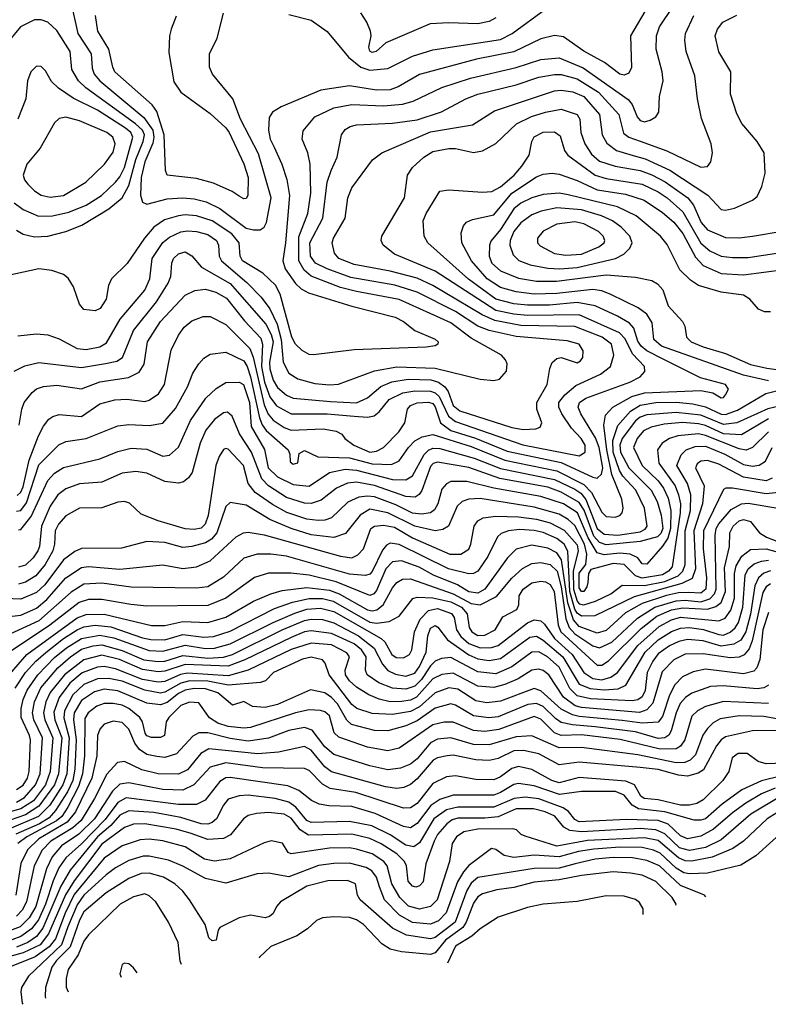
# Model space of a CAD drawing. Extents: x 997028 to 1115134, y 536408 to 618974.
# Tile 20 of 256: x 1011520 to 1014844, y 541490 to 545867. Entities that reach past the tile are written whole.
import ezdxf

# ---------------------------------------------------------------- set-up
doc = ezdxf.new("R2010")
doc.units = 0

msp = doc.modelspace()

# ---------------------------------------------------------------- linework, layer by layer
at = {"layer": '0CON10XD'}
for points in [[(1011746.4, 545945), (1011778.3, 545805), (1011836.9, 545715), (1011841, 545651), (1011849.8, 545625), (1011875.3, 545595), (1012071.2, 545431.2), (1012111.1, 545375), (1012115.9, 545345), (1012111.8, 545318.2), (1012075.5, 545235), (1012059.6, 545165), (1012056.6, 545086.6), (1012065.3, 545055.3), (1012085, 545046.9), (1012175, 545070.7), (1012245, 545075.2), (1012295, 545070.2), (1012347.6, 545057.6), (1012408, 545028), (1012525, 544939.8), (1012558.1, 544931.9), (1012587.4, 544932.6), (1012605, 544944.3), (1012615.5, 544965.5), (1012636.8, 545075), (1012579.9, 545269.9), (1012499.8, 545425), (1012466.9, 545515), (1012376.7, 545625), (1012362.2, 545655), (1012362.9, 545715), (1012396.9, 545785), (1012424.5, 545895.5)], [(1014311.7, 545928.3), (1014232.7, 545795), (1014236.3, 545653.7), (1014225, 545628.9), (1014205, 545620.4), (1014185, 545624.1), (1014116.4, 545676.4), (1014025, 545727.3), (1013935, 545790.3), (1013895, 545796.9), (1013835, 545781.6), (1013715, 545724.4), (1013548.5, 545691.5), (1013295, 545623.3), (1013201.4, 545568.6), (1013165.2, 545554.8), (1013105, 545554), (1012985, 545573.3), (1012857.1, 545552.9), (1012680.4, 545479.6), (1012641.9, 545455), (1012628, 545432), (1012624.1, 545375), (1012632.6, 545335), (1012650.3, 545300.3), (1012684.7, 545225), (1012705.6, 545155.6), (1012718.6, 545085), (1012700.7, 544875), (1012688, 544795), (1012699.5, 544759.5), (1012744.1, 544694.1), (1012769.7, 544669.7), (1012802.7, 544652.7), (1012995, 544593.6), (1013186.9, 544545), (1013224.5, 544525), (1013274.6, 544484.6), (1013365, 544446.5), (1013378, 544435), (1013376.2, 544425), (1013365, 544417.5), (1013325, 544411.2), (1013005, 544399.3), (1012825, 544376.2), (1012805, 544378.8), (1012775, 544396.4), (1012745, 544424.5), (1012728.4, 544455), (1012676.1, 544646.1), (1012656.5, 544686.5), (1012599.4, 544739.4), (1012508.9, 544795), (1012499, 544815), (1012494.3, 544875), (1012461.6, 544915), (1012375, 544972.8), (1012305, 544995.5), (1012255, 544999.8), (1012224.5, 544995.5), (1012163.1, 544976.9), (1012115.4, 544944.6), (1012073.9, 544896.1), (1011997.8, 544782.2), (1011927.9, 544715), (1011913.6, 544685), (1011904.5, 544625), (1011877.6, 544582.4), (1011855, 544572.9), (1011805, 544578.6), (1011785, 544602), (1011759.4, 544679.4), (1011735, 544717.1), (1011713.6, 544733.6), (1011662.4, 544752.4), (1011605, 544758.6), (1011435, 544721.9)], [(1011511.1, 544461.1), (1011595, 544470), (1011645, 544465.4), (1011695, 544448.5), (1011774.8, 544404.8), (1011815, 544400.4), (1011875, 544412.7), (1011905, 544430.8), (1011966.7, 544535), (1012075, 544663.9), (1012097.3, 544715), (1012108.4, 544805), (1012155, 544876.8), (1012185, 544900.4), (1012235, 544923.3), (1012265, 544928.4), (1012304.8, 544925.2), (1012355, 544911.7), (1012393.6, 544885), (1012403.2, 544865), (1012405.7, 544815), (1012415.8, 544795), (1012528.8, 544698.8), (1012592.8, 544632.8), (1012631.4, 544581.4), (1012663.9, 544513.9), (1012680.9, 544445), (1012690.2, 544345), (1012715, 544296.1), (1012755, 544270), (1012830.3, 544249.7), (1012895, 544243.4), (1012935, 544246.9), (1013095, 544305.2), (1013195, 544323.8), (1013365, 544317.4), (1013565, 544269.1), (1013625, 544262.5), (1013651.4, 544268.6), (1013681.9, 544305), (1013685, 544336.7), (1013677.8, 544355), (1013659.4, 544375), (1013525, 544451.5), (1013435, 544519.3), (1013205, 544622.9), (1013015, 544658.4), (1012945, 544676.9), (1012815, 544727.3), (1012783.4, 544753.4), (1012759.1, 544795), (1012759.3, 544900.7), (1012798.8, 545005), (1012813, 545095), (1012810, 545225), (1012800, 545275), (1012773.8, 545335), (1012778.1, 545371.9), (1012830.5, 545435), (1012915, 545474.4), (1012995, 545489.8), (1013135, 545483), (1013219.4, 545490.6), (1013267.8, 545505), (1013394.8, 545565.2), (1013522.6, 545607.4), (1013725, 545654.5), (1013835, 545689.3), (1013915, 545696.7), (1014022, 545652), (1014221.6, 545511.6), (1014240, 545490), (1014261.6, 545435), (1014275, 545418.9), (1014295, 545413.2), (1014319.9, 545420.1), (1014345.6, 545435), (1014357.8, 545455), (1014361.1, 545525), (1014377.5, 545595), (1014373.4, 545635), (1014345.8, 545735), (1014348.2, 545795), (1014361.1, 545835), (1014421.9, 545925)], [(1012715, 545890.4), (1012814, 545865), (1012885, 545814.4), (1012979.7, 545699.7), (1013035, 545656.2), (1013075, 545641.7), (1013155, 545649.5), (1013264.8, 545705.2), (1013355, 545732.7), (1013655, 545778.2), (1013707.7, 545805), (1013855.8, 545914.2)], [(1013635, 545874.5), (1013605, 545858.5), (1013555, 545847.8), (1013425, 545853.3), (1013342.1, 545847.9), (1013146.1, 545763.9), (1013102.5, 545725), (1013085, 545720.4), (1013075, 545726), (1013070.4, 545745), (1013080.6, 545795), (1013078.1, 545815), (1013062.2, 545855), (1013035, 545896.9)], [(1011585, 544900.7), (1011645, 544904.7), (1011725, 544925.7), (1011796.4, 544953.6), (1011915, 545026.3), (1011975, 545074.8), (1012005, 545130), (1012035.3, 545245), (1012068.2, 545325), (1012073.4, 545355), (1012064.9, 545375), (1012034.3, 545404.3), (1011813.4, 545563.4), (1011780.5, 545595), (1011751.8, 545645), (1011743.2, 545725), (1011685, 545818.5), (1011645, 545855.5), (1011615, 545866.2), (1011585.4, 545865.4), (1011522.7, 545835), (1011473.8, 545775)], [(1011495.9, 544304.1), (1011542, 544328), (1011605, 544342.4), (1011795, 544320.4), (1011901.2, 544338.8), (1011951.6, 544348.4), (1011976.1, 544365), (1012025.4, 544484.6), (1012127.9, 544612.1), (1012179.4, 544695), (1012190.9, 544725), (1012195.3, 544785), (1012203.4, 544805), (1012225, 544825.8), (1012255, 544834.1), (1012285, 544817.7), (1012326.7, 544766.7), (1012455, 544694), (1012613.1, 544513.1), (1012637, 544467), (1012645.5, 544435), (1012629.8, 544345), (1012630.1, 544315), (1012645, 544264.6), (1012665, 544231.9), (1012705, 544198.3), (1012734.8, 544184.8), (1012899.8, 544169.8), (1013015, 544163.7), (1013065, 544186.4), (1013124.1, 544235.9), (1013173.1, 544256.9), (1013245, 544268.9), (1013345.1, 544265.1), (1013379.1, 544255), (1013408.5, 544235), (1013423.3, 544213.3), (1013445, 544151.6), (1013475, 544127.7), (1013705, 544053.7), (1013755.2, 544044.8), (1013812.5, 544047.5), (1013830.8, 544055), (1013839.1, 544075), (1013816.6, 544135), (1013816.5, 544165), (1013862.3, 544245), (1013874, 544316), (1013885, 544342.5), (1013905, 544360), (1013925, 544364.4), (1013995, 544342.1), (1014010.2, 544349.8), (1014020.9, 544365), (1014021.8, 544395), (1014005, 544424.4), (1013950.8, 544439.2), (1013725, 544458.2), (1013604.5, 544484.5), (1013555, 544503.8), (1013455, 544570), (1013285.1, 544655.1), (1013186, 544686), (1012990.5, 544720.5), (1012885, 544758.8), (1012833.7, 544785), (1012811.2, 544815), (1012808.9, 544875), (1012865.6, 544985), (1012884.8, 545145), (1012903.5, 545196.5), (1012930.3, 545255), (1012948.5, 545355), (1012965, 545377.9), (1012987.7, 545392.3), (1013015, 545399.3), (1013175, 545407.4), (1013285, 545421.1), (1013393.2, 545456.8), (1013501.9, 545515), (1013554.5, 545535.5), (1013725, 545577.6), (1013825, 545610.6), (1013895, 545623), (1013925, 545622.3), (1013995, 545603.3), (1014090.4, 545545), (1014180.8, 545445), (1014201.6, 545361.6), (1014224.5, 545344.5), (1014275, 545326), (1014394, 545284), (1014545, 545210.4), (1014575, 545214.4), (1014589.1, 545235), (1014597.3, 545275), (1014591.5, 545315), (1014547.7, 545427.7), (1014529.6, 545515), (1014517.7, 545617.7), (1014479.6, 545725), (1014474, 545775), (1014477.5, 545805), (1014513.4, 545885)], [(1011516.9, 544065), (1011529.7, 544135), (1011539.3, 544165), (1011575, 544209.2), (1011595, 544225.9), (1011625, 544236.4), (1011685, 544241.6), (1011795, 544225.8), (1011875, 544257.2), (1012003.2, 544276.8), (1012050.8, 544299.2), (1012073.2, 544335), (1012086.8, 544435), (1012144.4, 544525.6), (1012255, 544641.8), (1012297.3, 544662.7), (1012345, 544668.3), (1012391.5, 544655), (1012438.2, 544628.2), (1012517.5, 544527.5), (1012590.3, 544450.3), (1012598, 544425), (1012593.6, 544325), (1012607, 544255), (1012630, 544190), (1012659.6, 544149.6), (1012725, 544114.1), (1012885, 544114.6), (1013005.5, 544104.5), (1013065, 544099.6), (1013094.5, 544105.5), (1013116.8, 544123.2), (1013161.4, 544178.6), (1013221.9, 544208.1), (1013275, 544217.5), (1013345, 544214.9), (1013365, 544207.7), (1013382.4, 544192.4), (1013424.9, 544105), (1013455, 544080.6), (1013755, 543977.2), (1014005, 543928), (1014030.8, 543945), (1014031, 543975), (1014014, 544005), (1013971.1, 544051.1), (1013928.1, 544115), (1013913.9, 544145), (1013914.3, 544165), (1013940.3, 544199.7), (1013989.5, 544240.5), (1014099.4, 544290.6), (1014143.4, 544325), (1014159.2, 544375), (1014147.4, 544425), (1014107.3, 544455), (1013985, 544502.4), (1013745, 544507.9), (1013630, 544530), (1013574.4, 544554.4), (1013355, 544685.5), (1013285, 544717.5), (1013165, 544749.5), (1013005, 544778.2), (1012936.5, 544805), (1012918.5, 544828.5), (1012907.2, 544875), (1012912.8, 544895), (1012965.7, 544984.2), (1012977.7, 545075), (1012995, 545118.6), (1013086.1, 545243.9), (1013128.6, 545275), (1013345, 545367.8), (1013530.4, 545399.6), (1013628.3, 545461.7), (1013895, 545551), (1013925, 545553.8), (1013976.2, 545546.2), (1014025.3, 545525), (1014095.2, 545445), (1014106.1, 545355), (1014127.5, 545317.5), (1014169.6, 545285), (1014245, 545262.3), (1014297.8, 545247.8), (1014407.5, 545197.5), (1014576.1, 545086.1), (1014635, 545022.9), (1014655, 545019.6), (1014695, 545028.8), (1014773.8, 545065), (1014795, 545080.8), (1014815.5, 545124.5), (1014830.6, 545185), (1014825.6, 545275), (1014795.4, 545325.4), (1014727.3, 545405), (1014705, 545447.5), (1014677.3, 545535), (1014678.5, 545635), (1014624.2, 545724.2), (1014608.8, 545795), (1014618.7, 545825), (1014642.7, 545855), (1014705, 545886.5)], [(1012215, 545882.5), (1012192.9, 545825), (1012185.4, 545795), (1012181.5, 545721.5), (1012205, 545590), (1012234.7, 545544.7), (1012365, 545449.1), (1012435, 545386.2), (1012450.7, 545365), (1012515, 545225.7), (1012535.2, 545165), (1012533.1, 545085), (1012525, 545072.5), (1012515, 545070), (1012495, 545082.2), (1012463.4, 545103.4), (1012380, 545140), (1012305, 545160), (1012174.2, 545175), (1012166.9, 545196.9), (1012161.4, 545355), (1012128.1, 545458.1), (1012108.2, 545488.2), (1011942.1, 545635), (1011932.8, 545655), (1011916.2, 545736.2), (1011866.9, 545815), (1011855.8, 545885)], [(1011603, 544993), (1011665, 544994.4), (1011738.4, 545011.6), (1011815, 545042.1), (1011882.8, 545085), (1011945, 545143.7), (1011965, 545168.8), (1011985, 545210.3), (1012022, 545345), (1012013.8, 545365), (1011989.8, 545385), (1011865, 545463.8), (1011757.5, 545517.5), (1011692.4, 545562.4), (1011661.7, 545591.7), (1011635, 545638.6), (1011615, 545658.1), (1011595, 545660), (1011569.1, 545635), (1011553.8, 545595), (1011546.4, 545515), (1011510.8, 545425)], [(1011508.5, 543751.5), (1011525, 543766.8), (1011535, 543790), (1011561.2, 543908.8), (1011602.9, 544017.1), (1011625, 544060.6), (1011649.4, 544090.6), (1011666.5, 544103.5), (1011695, 544111.5), (1011795, 544103.3), (1011875, 544159.2), (1011942.4, 544177.6), (1011995, 544179.2), (1012075, 544169.7), (1012095, 544175.4), (1012135.7, 544204.3), (1012163.4, 544245), (1012192.8, 544397.3), (1012225.4, 544465), (1012250.8, 544499.2), (1012285, 544527.9), (1012335, 544546.9), (1012365, 544546.9), (1012435, 544512), (1012541.5, 544405), (1012556, 544366), (1012605, 544155.3), (1012623, 544113), (1012645, 544086), (1012695, 544053.7), (1012725, 544042.6), (1012867.4, 544047.4), (1012925, 544037.8), (1012950, 544025), (1012963.8, 544005), (1013003.3, 543975), (1013074.9, 543944.9), (1013105, 543948.6), (1013135.1, 543964.8), (1013204.1, 544035), (1013230.3, 544075), (1013241.8, 544135), (1013255, 544152.3), (1013285, 544163.5), (1013335, 544166.6), (1013355, 544160), (1013365, 544146.4), (1013389.3, 544075), (1013435, 544041.1), (1013544.1, 544005.9), (1013685, 543948.7), (1013925, 543897.8), (1014065, 543832.8), (1014085, 543829.3), (1014103, 543847), (1014109.5, 543875), (1014093.7, 543965), (1014077.8, 544007.8), (1014012.4, 544115), (1014000, 544145), (1014005.3, 544165), (1014034.6, 544185), (1014230, 544255), (1014275, 544279.6), (1014296.8, 544303.2), (1014294.6, 544325), (1014242, 544382), (1014208.1, 544448.1), (1014184, 544474), (1014004.7, 544554.7), (1013775, 544552.4), (1013715, 544557.3), (1013635, 544574.7), (1013365, 544748.9), (1013185, 544823.8), (1013134.1, 544864.1), (1013125.5, 544885), (1013128.1, 544905), (1013229.3, 545075), (1013242.5, 545175), (1013265, 545209.1), (1013314.6, 545255), (1013355, 545280.3), (1013425, 545294.2), (1013455, 545294.2), (1013535, 545276.9), (1013575, 545283.8), (1013635, 545316.4), (1013726.2, 545403.8), (1013793.1, 545436.9), (1013855, 545455.6), (1013925, 545468.4), (1013996.2, 545445), (1014007.5, 545425), (1014011.2, 545365), (1014029.8, 545315), (1014059.2, 545269.2), (1014095, 545238.4), (1014165, 545215.8), (1014275, 545196.9), (1014326.9, 545176.9), (1014386.6, 545146.6), (1014487.7, 545075), (1014512, 545042), (1014545.8, 544965), (1014575, 544932.2), (1014655, 544899.2), (1014715, 544897.5), (1014775, 544904.7), (1014915, 544927.8)], [(1011655, 545078.2), (1011715, 545084.7), (1011813.6, 545145), (1011896.2, 545225), (1011935, 545277.5), (1011944.5, 545315), (1011932.7, 545345), (1011906.2, 545365), (1011785, 545417.3), (1011725, 545433.8), (1011695, 545427.8), (1011675, 545407.5), (1011610.5, 545295), (1011551.9, 545225), (1011535.5, 545175), (1011540.9, 545155), (1011556.4, 545135), (1011585, 545105.5), (1011615, 545086.2), (1011655, 545078.2)], [(1011505, 543681.7), (1011525, 543685.2), (1011550.2, 543719.8), (1011605, 543888.4), (1011693.5, 543976.5), (1011725, 543991.9), (1011815, 544004.8), (1011955, 544061.2), (1012005, 544067.4), (1012095, 544063.5), (1012155, 544073.9), (1012212.1, 544137.9), (1012264.7, 544235), (1012288.7, 544295), (1012315, 544336.9), (1012337.6, 544362.4), (1012365, 544379.6), (1012435, 544389.1), (1012515, 544349.8), (1012530, 544325), (1012545, 544279.4), (1012585, 544096.2), (1012596.3, 544066.3), (1012615, 544040), (1012711.8, 543955), (1012720, 543935), (1012721.3, 543901.3), (1012735, 543890.8), (1012755, 543897.5), (1012761.7, 543938.3), (1012785, 543952), (1012844.1, 543924.1), (1012985, 543918.5), (1013085, 543893.1), (1013170.5, 543889.5), (1013205, 543906.1), (1013246.2, 543965), (1013275.4, 543994.6), (1013307.8, 544012.2), (1013355, 544022.4), (1013525, 543968.8), (1013675, 543908.9), (1013905, 543861.5), (1014025, 543800.1), (1014059.3, 543765), (1014105, 543678.2), (1014125, 543658.7), (1014165, 543655.4), (1014185, 543662.7), (1014196.2, 543675), (1014200.4, 543695), (1014193.4, 543735), (1014149.5, 543845), (1014127, 543955), (1014114.5, 544065), (1014121.3, 544108.7), (1014153.8, 544145), (1014238.7, 544191.3), (1014295, 544207.8), (1014545, 544218.3), (1014597.6, 544207.6), (1014635, 544185.7), (1014645, 544187.5), (1014655, 544199.2), (1014667.3, 544225), (1014654.4, 544245), (1014544, 544274), (1014377.1, 544357.1), (1014305, 544394), (1014279.5, 544415), (1014265, 544438), (1014247, 544495), (1014228, 544518), (1014175, 544549.3), (1014075, 544594.1), (1013995, 544609.2), (1013872.2, 544597.8), (1013775, 544597.6), (1013715, 544603.4), (1013635, 544624.9), (1013512.9, 544712.9), (1013331.8, 544875), (1013315.4, 544905), (1013312, 544972), (1013324.7, 545005), (1013385, 545104.2), (1013425, 545109.7), (1013575, 545099.8), (1013617.3, 545102.7), (1013655, 545123.5), (1013715.3, 545175), (1013750.5, 545215), (1013782.4, 545265), (1013793.9, 545325), (1013805, 545345.5), (1013845, 545366.4), (1013895, 545368.4), (1013920.3, 545350.3), (1013940, 545285), (1013954.6, 545265), (1014075, 545175.9), (1014125, 545160.2), (1014285, 545135.2), (1014355, 545101.8), (1014395.3, 545075), (1014465, 545012.6), (1014545, 544873.4), (1014585, 544839.6), (1014635, 544816), (1014685, 544809), (1014755, 544809.4), (1014890.9, 544830.9)], [(1014845, 544260.9), (1014735, 544286), (1014369.7, 544415), (1014336, 544445), (1014329.1, 544519.1), (1014305, 544558.2), (1014266.5, 544586.5), (1014144.5, 544645.5), (1014105, 544661.7), (1014065, 544667), (1013905, 544649.9), (1013805, 544647.2), (1013725, 544656.9), (1013655, 544676.1), (1013595.6, 544715), (1013525.7, 544795), (1013483.9, 544875), (1013480.6, 544919.4), (1013490.2, 544949.8), (1013504.1, 544965.9), (1013531.1, 544978.9), (1013625, 544998.6), (1013705, 545095.2), (1013815, 545168.3), (1013845, 545179.8), (1013885, 545183.8), (1013915, 545179.5), (1013995, 545152.1), (1014085, 545110.3), (1014210.6, 545090.6), (1014293.2, 545065), (1014375, 545009.6), (1014425, 544966.7), (1014465, 544916.3), (1014520.9, 544810.9), (1014555, 544774.3), (1014635, 544739), (1014735, 544732.1), (1014915, 544756)], [(1014855, 544568), (1014828.3, 544568.3), (1014800.6, 544580.6), (1014762.9, 544625), (1014735, 544642.4), (1014635, 544654.8), (1014535.2, 544685.2), (1014498.3, 544708.3), (1014451.9, 544755), (1014395, 544867.1), (1014366, 544905), (1014258.2, 544995), (1014174.4, 545034.4), (1013955, 545088.6), (1013915, 545094.8), (1013845, 545089), (1013795, 545074.4), (1013745, 545050.8), (1013714.3, 545025.7), (1013655, 544933.8), (1013612.2, 544882.2), (1013606.4, 544865), (1013605.2, 544815), (1013616.9, 544785), (1013655, 544749.8), (1013735, 544718.4), (1013814.9, 544704.9), (1013903.7, 544703.7), (1014125, 544733), (1014255, 544722.8), (1014327, 544707), (1014352, 544692), (1014375.4, 544665.4), (1014400, 544595), (1014463.8, 544525), (1014473.8, 544505), (1014481.8, 544455), (1014502.5, 544435), (1014555, 544411.9), (1014655, 544383.1), (1014765, 544334.5), (1014837.5, 544317.5), (1014970.2, 544299.8)], [(1011495, 545053.2), (1011535, 545023), (1011603, 544993)], [(1013918.5, 544758.5), (1013995, 544764.6), (1014165.2, 544804.8), (1014202.2, 544825), (1014229.1, 544850.9), (1014239.6, 544875), (1014229.1, 544905), (1014190.9, 544945), (1014152, 544972), (1014104.2, 544994.2), (1014015, 545021.6), (1013905, 545029.7), (1013835.6, 545015), (1013795, 544998.5), (1013745, 544963.1), (1013715, 544925.3), (1013697.5, 544885), (1013696.5, 544865), (1013710.7, 544820.7), (1013736.2, 544796.2), (1013787.1, 544777.1), (1013865, 544762.2), (1013918.5, 544758.5)], [(1011505, 544931.5), (1011535, 544913.1), (1011585, 544900.7)], [(1013945, 544820.2), (1014015, 544824.1), (1014092.4, 544857.6), (1014115.2, 544874.8), (1014119.1, 544885), (1014111.6, 544905), (1014090, 544925), (1014025, 544959.8), (1013985, 544968), (1013905, 544958), (1013845, 544926.7), (1013818.8, 544895), (1013820, 544875), (1013831.7, 544861.7), (1013895, 544827.7), (1013945, 544820.2)], [(1011515, 543598.9), (1011525, 543600.8), (1011571.2, 543658.8), (1011645, 543818.7), (1011675, 543851.4), (1011715, 543876.8), (1011875, 543914.7), (1011955, 543947.9), (1012015, 543961.6), (1012085, 543957.4), (1012155, 543926.6), (1012185, 543930.4), (1012225, 543966.9), (1012278.9, 544085), (1012345.8, 544184.2), (1012392.3, 544227.7), (1012435, 544254.6), (1012495, 544255.8), (1012513.4, 544245), (1012540.8, 544165), (1012547.7, 544057.7), (1012606.6, 543956.6), (1012623.3, 543875), (1012665, 543835.2), (1012735, 543801.2), (1012805, 543793.9), (1012895, 543853.5), (1012965, 543868.7), (1013015, 543864.4), (1013175, 543823), (1013235, 543822), (1013265, 543839.7), (1013316, 543934), (1013335, 543953.2), (1013355, 543962.6), (1013385, 543960.4), (1013538, 543918), (1013655, 543871.4), (1013895, 543822.9), (1013985, 543779.9), (1014011.6, 543761.6), (1014034.6, 543734.6), (1014084.9, 543605), (1014115, 543580.2), (1014175.8, 543575.8), (1014275, 543590), (1014298.1, 543601.9), (1014306.8, 543615), (1014294.9, 543694.9), (1014256.3, 543775), (1014198.3, 543838.3), (1014183, 543863), (1014156.1, 543945), (1014154.2, 543995.8), (1014176.8, 544063.2), (1014232.9, 544127.1), (1014275, 544153.6), (1014344.9, 544164.9), (1014435, 544167.1), (1014509, 544159), (1014565, 544145.1), (1014635, 544113.7), (1014655, 544112.4), (1014708.3, 544131.7), (1014834.2, 544205.8), (1014922.1, 544227.9)], [(1014995, 544172.1), (1014842.5, 544137.5), (1014705, 544075.1), (1014645, 544066.8), (1014545, 544109.3), (1014435, 544120.2), (1014305, 544110.3), (1014275, 544100.3), (1014255, 544084.2), (1014195.4, 544005), (1014185.7, 543975), (1014188.2, 543945), (1014224.8, 543875), (1014325, 543774.8), (1014350.3, 543725), (1014369, 543665), (1014376, 543605), (1014367.2, 543582.8), (1014351.8, 543568.2), (1014275, 543546.8), (1014125, 543532), (1014095, 543542.7), (1014070.2, 543570.2), (1014026.6, 543686.6), (1014005, 543721), (1013925, 543767.2), (1013865, 543788.5), (1013652.2, 543827.8), (1013515, 543875.7), (1013375, 543900), (1013356.6, 543893.4), (1013345, 543880.5), (1013306.2, 543773.8), (1013294, 543756), (1013275.8, 543744.2), (1013235, 543747.1), (1013095, 543796.3), (1013015, 543810.6), (1012975, 543806.8), (1012926.3, 543783.7), (1012859, 543731), (1012815, 543716), (1012785, 543717.3), (1012705, 543742.5), (1012625, 543794.5), (1012595.3, 543825.3), (1012549.2, 543945), (1012495.6, 544025.6), (1012464, 544105), (1012442.6, 544122.6), (1012425, 544119.1), (1012385, 544089.7), (1012347.2, 544042.8), (1012320.8, 543985), (1012285.8, 543854.2), (1012270, 543830), (1012248, 543812), (1012225, 543806.1), (1012165, 543813.2), (1012085, 543851.2), (1012035, 543858.8), (1011975, 543850.3), (1011885, 543810.5), (1011785, 543803), (1011725, 543780.8), (1011689.7, 543755), (1011655.4, 543704.6), (1011616.5, 543615), (1011607.7, 543525), (1011600.6, 543505), (1011579.5, 543475), (1011545, 543442.7), (1011515, 543433.6)], [(1014845, 544092), (1014725, 544021.4), (1014645, 544026.3), (1014565, 544063), (1014535, 544070.6), (1014464, 544076), (1014381.3, 544068.7), (1014325, 544055.9), (1014290.2, 544039.8), (1014261.6, 544005), (1014246.5, 543965), (1014284.5, 543885), (1014355, 543817.6), (1014379.3, 543785), (1014399.1, 543739.1), (1014411.1, 543685), (1014410.3, 543605), (1014398.1, 543561.9), (1014375, 543526), (1014305, 543447.1), (1014285, 543448.1), (1014265.2, 543475.2), (1014231.1, 543491.1), (1014185, 543494.7), (1014115, 543488.2), (1014085, 543497.2), (1014043.9, 543563.9), (1013997.2, 543675), (1013935, 543714.1), (1013835, 543747.2), (1013625, 543784.9), (1013505, 543813.8), (1013435, 543813.8), (1013415, 543803.3), (1013395, 543780), (1013376.9, 543715), (1013362.7, 543687.3), (1013344.8, 543675.2), (1013305, 543669.2), (1013265, 543673.7), (1013190.4, 543710.4), (1013095, 543745.7), (1013065, 543749.4), (1013026.1, 543743.9), (1012977.8, 543722.2), (1012905, 543651.7), (1012875, 543641.3), (1012845, 543640.6), (1012795, 543645.8), (1012706.5, 543676.5), (1012642.2, 543712.2), (1012566.3, 543765), (1012533.8, 543805), (1012514.1, 543885), (1012445, 543957.5), (1012435, 543961.1), (1012425, 543956.7), (1012405, 543925.7), (1012390.6, 543885), (1012382.3, 543827.7), (1012357.3, 543662.7), (1012344, 543625), (1012325, 543606.7), (1012295, 543600), (1012255, 543603.3), (1012135, 543639), (1012059, 543669), (1012007.8, 543717.8), (1011985.4, 543725.4), (1011955, 543721.5), (1011885, 543697.3), (1011785, 543695.4), (1011725, 543661.8), (1011691.9, 543625), (1011677.7, 543595), (1011674.5, 543535), (1011666.8, 543505), (1011632.9, 543445), (1011591.2, 543395), (1011545, 543366.3), (1011515, 543357.8)], [(1014845.2, 544035), (1014775, 543965.2), (1014746.1, 543953.9), (1014715, 543958.5), (1014565, 544019.1), (1014535, 544025.1), (1014443, 544017), (1014405.1, 544004.8), (1014372.5, 543985), (1014351.8, 543955), (1014359, 543895), (1014430.3, 543795), (1014446.2, 543755), (1014454, 543714), (1014453.2, 543675), (1014417.7, 543435), (1014401.6, 543415), (1014375, 543399.4), (1014285, 543384.4), (1014254.5, 543395), (1014205, 543444.3), (1014155, 543449.4), (1014056.7, 543423.3), (1014046.2, 543405), (1014043.3, 543365), (1014039.3, 543345), (1014025, 543325.4), (1014015, 543324.3), (1014005, 543340.6), (1014005, 543406.5), (1014034.7, 543445.2), (1014038.7, 543491.3), (1014028.7, 543535), (1013985, 543618.9), (1013955.6, 543645.6), (1013915, 543669.4), (1013805, 543700.1), (1013565, 543737.8), (1013515, 543735.7), (1013485.5, 543724.5), (1013462.8, 543705), (1013424.5, 543615), (1013399.5, 543600.5), (1013365, 543594.3), (1013275, 543615.1), (1013155, 543674.3), (1013075, 543690.3), (1013031.9, 543665), (1012967, 543583), (1012915.2, 543565.2), (1012815, 543577.2), (1012724.9, 543604.9), (1012630, 543645), (1012525, 543708.6), (1012455, 543720.4), (1012435, 543702.5), (1012395.8, 543585), (1012372, 543558), (1012345, 543541.7), (1012285, 543524.4), (1012245, 543521), (1012165, 543543.4), (1012085, 543546.9), (1011972.4, 543517.6), (1011795, 543516.2), (1011765, 543502.7), (1011715, 543465.2), (1011631.4, 543355), (1011595, 543320.5), (1011525, 543290.3), (1011453.7, 543293.7)], [(1011435, 543209.8), (1011525, 543220.3), (1011595, 543250.3), (1011640.9, 543289.1), (1011725, 543385.2), (1011795, 543431.5), (1011825, 543436), (1011965, 543424.8), (1012155, 543443.3), (1012245, 543427.6), (1012305, 543435.3), (1012365, 543461.8), (1012481.8, 543568.2), (1012514.4, 543585.6), (1012535, 543588.4), (1012605, 543577.5), (1012945, 543481.3), (1012995, 543475.2), (1013022.1, 543487.9), (1013046.5, 543515), (1013078.7, 543605), (1013095.8, 543615), (1013135, 543620), (1013185, 543611.4), (1013265, 543562.9), (1013430.2, 543490.2), (1013478.8, 543491.2), (1013515, 543513.8), (1013524.1, 543535), (1013538.1, 543615), (1013555, 543638.5), (1013577.8, 543652.2), (1013635, 543660.5), (1013735, 543657), (1013815, 543647.1), (1013875, 543630.8), (1013937.3, 543597.3), (1013995, 543532.7), (1013999.6, 543505), (1013977.4, 543415), (1013979.6, 543335), (1013995, 543282.7), (1014005, 543270.6), (1014025, 543265.9), (1014077.6, 543282.4), (1014145, 543314.1), (1014195, 543352.9), (1014295, 543351.6), (1014385, 543369.5), (1014444.9, 543395.1), (1014465.1, 543415), (1014475.6, 543445), (1014474.9, 543595), (1014498.4, 543685), (1014501.1, 543755), (1014486.1, 543805), (1014439, 543885), (1014457, 543933), (1014479.2, 543955), (1014520.3, 543969.7), (1014565, 543970.7), (1014651.9, 543935), (1014735, 543890), (1014775, 543882.5), (1014804.1, 543885.9), (1014832.4, 543905), (1014861.7, 543965)], [(1014861.9, 543828.1), (1014835, 543817.2), (1014735, 543833.5), (1014625, 543890.6), (1014575, 543907.1), (1014545.1, 543904.8), (1014528.2, 543891.8), (1014521.6, 543875), (1014560, 543795), (1014553, 543715), (1014513.5, 543595), (1014521.2, 543425), (1014506.8, 543383.2), (1014460, 543360), (1014248.7, 543301.3), (1014073.9, 543216.1), (1014015, 543214.9), (1013995, 543229.2), (1013985, 543246), (1013963.3, 543325), (1013954.5, 543504.5), (1013937.3, 543535), (1013905, 543561), (1013845, 543586.7), (1013805, 543596.6), (1013739.4, 543600.6), (1013690.8, 543595), (1013657.4, 543582.6), (1013641.5, 543568.5), (1013599.4, 543480.6), (1013555, 543414.7), (1013535, 543404.7), (1013515, 543403.8), (1013424.6, 543425), (1013205, 543533.4), (1013165, 543539.5), (1013149.4, 543530.6), (1013131.7, 543508.3), (1013085, 543414), (1013075, 543401.9), (1013055, 543395.8), (1012985, 543401.4), (1012705, 543482), (1012635, 543491.6), (1012575, 543491.4), (1012515, 543473.6), (1012425, 543389.4), (1012355, 543346.2), (1012305, 543339.8), (1012112.4, 543342.4), (1012015, 543344), (1011885, 543361.4), (1011805, 543357.8), (1011748.3, 543321.7), (1011605, 543194), (1011440.6, 543119.4)], [(1014905, 543767), (1014835, 543759.1), (1014685.7, 543784.3), (1014655.8, 543784.2), (1014645, 543778.2), (1014556.1, 543595), (1014555.8, 543515), (1014569.7, 543385), (1014566.8, 543335), (1014545, 543317.1), (1014490.1, 543320.1), (1014445, 543318.5), (1014392.4, 543307.6), (1014285, 543271.2), (1014210.2, 543229.8), (1014125, 543152), (1014085, 543139.1), (1014005, 543170), (1013978.7, 543198.7), (1013954.1, 543274.1), (1013925.9, 543465.9), (1013905, 543496.6), (1013865, 543517.7), (1013795, 543531), (1013725, 543513.7), (1013686.2, 543475), (1013585.2, 543335), (1013555, 543317.1), (1013515, 543323.5), (1013464.2, 543354.2), (1013357.2, 543397.2), (1013293.3, 543433.3), (1013215, 543460.7), (1013175, 543457.3), (1013146.4, 543425), (1013105, 543330), (1013092.6, 543315), (1013075, 543307), (1012925, 543367.2), (1012805, 543398), (1012723.7, 543406.3), (1012625, 543407.1), (1012562.8, 543387.2), (1012435, 543295.7), (1012355, 543262.2), (1012085, 543260.2), (1012013.4, 543266.6), (1011885, 543289.6), (1011825, 543289.5), (1011784.5, 543275.5), (1011654.1, 543175), (1011475, 543055.6)], [(1011474.1, 542955.9), (1011551.2, 543045), (1011775, 543207.8), (1011815, 543222.1), (1011895, 543223.9), (1012105, 543173.7), (1012163.8, 543173.8), (1012245, 543191.8), (1012355, 543186.7), (1012435, 543211.3), (1012558, 543282), (1012635, 543314.8), (1012685, 543328.9), (1012795, 543343.2), (1012895, 543331.3), (1012938, 543315), (1013065, 543243.4), (1013085, 543238.5), (1013106.5, 543243.5), (1013133.8, 543265), (1013175, 543340.8), (1013195, 543365.3), (1013220.5, 543379.5), (1013255, 543381.9), (1013445, 543314.3), (1013525, 543271.9), (1013565, 543265.7), (1013637.7, 543302.3), (1013705, 543383.8), (1013753.2, 543426.8), (1013795, 543449.1), (1013835, 543454.4), (1013875, 543444.8), (1013906.2, 543415), (1013924.5, 543345), (1013945, 543202.8), (1013959.8, 543165), (1013985, 543136.1), (1014065, 543083), (1014095, 543074.5), (1014150.1, 543099.9), (1014263.1, 543206.9), (1014340.2, 543255), (1014435, 543283.1), (1014475, 543285.8), (1014545, 543279.2), (1014585, 543292.3), (1014606, 543314), (1014612.3, 543335), (1014608.6, 543575), (1014613.7, 543605), (1014625, 543626.1), (1014680.3, 543689.7), (1014725, 543714.8), (1014755, 543717.3), (1014895, 543694.6)], [(1011499.6, 542895), (1011545.6, 542964.4), (1011591.4, 543015), (1011636.4, 543053.6), (1011715, 543116.2), (1011775, 543154.9), (1011805, 543167.9), (1011855, 543175.8), (1011925, 543168.5), (1012065, 543118.3), (1012101.6, 543111.6), (1012165, 543110.8), (1012245, 543133.4), (1012337.8, 543122.2), (1012380, 543125), (1012455, 543149), (1012651.2, 543248.8), (1012732.1, 543277.9), (1012805, 543294.4), (1012865, 543293.2), (1012911.9, 543281.9), (1013075, 543188.7), (1013105, 543184.9), (1013161.1, 543191.1), (1013205, 543215.9), (1013265.7, 543294.3), (1013285, 543300.2), (1013355, 543297), (1013435, 543278.4), (1013481.9, 543255), (1013506.8, 543225), (1013516.3, 543165), (1013527.2, 543145), (1013555, 543128.9), (1013585, 543130.6), (1013630.8, 543155), (1013665, 543211.8), (1013727.7, 543245), (1013735.9, 543265), (1013738.2, 543305), (1013755.9, 543335), (1013795, 543363.3), (1013835, 543371.1), (1013855, 543368.1), (1013875, 543356.3), (1013894.2, 543325), (1013910.9, 543175), (1013923.6, 543145), (1014085, 542997.1), (1014105, 542997.6), (1014135, 543016.6), (1014280.1, 543159.9), (1014349.6, 543215), (1014415, 543243.3), (1014465, 543252.1), (1014574.2, 543245.8), (1014612, 543258), (1014634.5, 543275.5), (1014654.9, 543325), (1014650.4, 543429.6), (1014671.9, 543525), (1014673.7, 543585), (1014688.3, 543615), (1014715, 543638.5), (1014735, 543644.8), (1014765, 543636.7), (1014805.3, 543585.3), (1014836.6, 543566.6), (1014916.5, 543535)], [(1011505, 542444.4), (1011535, 542463.8), (1011554.1, 542495), (1011561.6, 542525), (1011567.3, 542665), (1011563.6, 542685), (1011527, 542765), (1011526.4, 542805), (1011535.7, 542845), (1011553.3, 542886.7), (1011599.8, 542955), (1011675, 543031.3), (1011728.3, 543075), (1011795, 543115.8), (1011875, 543131.3), (1011938.5, 543118.5), (1012095, 543063), (1012155, 543059.5), (1012254, 543086), (1012345, 543071), (1012385, 543073.2), (1012455, 543092.5), (1012645, 543187.9), (1012741.8, 543228.2), (1012795, 543246.5), (1012855, 543250.3), (1012915, 543235.4), (1013125, 543116), (1013140.8, 543100.8), (1013172.1, 543045), (1013192.2, 543032.2), (1013225, 543029.7), (1013250.8, 543045), (1013260.9, 543065), (1013272.9, 543145), (1013298.1, 543201.9), (1013335, 543240.8), (1013375, 543249), (1013437.8, 543227.8), (1013448.7, 543208.7), (1013460.2, 543155), (1013478.4, 543125), (1013515, 543093.3), (1013565, 543074.4), (1013615, 543076), (1013644.9, 543085.1), (1013775, 543185.9), (1013805, 543198.5), (1013834.2, 543194.2), (1013850.2, 543180.2), (1013895, 543115.4), (1013973.6, 543045), (1014025.6, 542965), (1014065, 542938.2), (1014105, 542933), (1014145.9, 542944.1), (1014175, 542964.8), (1014265.2, 543084.8), (1014360.5, 543169.5), (1014415, 543198.7), (1014455, 543210.5), (1014625, 543194.8), (1014653.2, 543206.8), (1014678.1, 543241.9), (1014694.1, 543295.9), (1014694.2, 543405), (1014701.2, 543438.8), (1014727.6, 543482.4), (1014765, 543511.6), (1014835, 543514.1), (1015005, 543467)], [(1011505, 542388.4), (1011541.2, 542408.8), (1011589.9, 542465), (1011610.7, 542515), (1011621.6, 542675), (1011582.2, 542755), (1011576.9, 542785), (1011585.7, 542835), (1011613.9, 542896.1), (1011688.5, 542985), (1011744.9, 543035.1), (1011795, 543068), (1011846.6, 543083.4), (1011885, 543087.5), (1011975, 543062.9), (1012071.8, 543021.8), (1012135, 543013.8), (1012165, 543014.9), (1012245, 543040.8), (1012355, 543029.2), (1012425, 543033.2), (1012465, 543045.6), (1012685.6, 543154.4), (1012785, 543195.6), (1012815, 543201.6), (1012865, 543200.4), (1012915, 543185.6), (1013025, 543127.4), (1013093.5, 543073.5), (1013131.6, 543001.6), (1013154.4, 542974.4), (1013188.2, 542958.2), (1013235, 542948.9), (1013275, 542962.7), (1013295, 542992.3), (1013324.6, 543055), (1013332.3, 543127.7), (1013345, 543162), (1013365, 543173.6), (1013376.6, 543166.6), (1013420.1, 543110.1), (1013515, 543043.8), (1013555, 543025.7), (1013605, 543017.8), (1013655, 543027.7), (1013785, 543122.7), (1013815, 543127), (1013845, 543108.8), (1013931.9, 543035), (1014005, 542913.5), (1014053.2, 542893.2), (1014115, 542887.6), (1014177.3, 542892.7), (1014211.7, 542908.3), (1014297.3, 543055), (1014355, 543110.7), (1014415, 543147.3), (1014455, 543162), (1014495, 543164.4), (1014556.5, 543156.5), (1014625, 543133.3), (1014645, 543131.4), (1014675, 543144.2), (1014696.8, 543163.2), (1014712.1, 543187.9), (1014732.1, 543255), (1014742.3, 543397.7), (1014754.9, 543425.1), (1014782.2, 543447.8), (1014815, 543460.5), (1014845, 543464)], [(1014855, 543417.1), (1014825, 543406.7), (1014801, 543385), (1014785, 543350.8), (1014765.6, 543224.4), (1014744.9, 543145.1), (1014721.9, 543108.1), (1014691, 543091), (1014635, 543082.6), (1014554.8, 543105.2), (1014485, 543111.6), (1014447, 543103), (1014405, 543083.9), (1014355, 543048), (1014331.2, 543015), (1014306.9, 542965), (1014297.2, 542885), (1014285, 542857.3), (1014265, 542843.5), (1014240.3, 542839.7), (1014055, 542848.1), (1013995, 542860.9), (1013963.7, 542893.7), (1013915, 542989), (1013864.3, 543035), (1013825, 543057.2), (1013795, 543055.6), (1013705, 542990.7), (1013635, 542959.1), (1013555, 542968.4), (1013435, 543032.3), (1013392.7, 543027.3), (1013364.7, 543015.3), (1013345, 542995.2), (1013305, 542933.4), (1013275, 542904.3), (1013235, 542890.3), (1013175, 542895.2), (1013115, 542919.4), (1013063.1, 542955), (1013056.2, 542975), (1013059, 543035), (1013037.8, 543065), (1013005, 543092.5), (1012905, 543139), (1012815, 543150.4), (1012785, 543145.4), (1012725, 543121.2), (1012519.2, 543020.8), (1012445, 542993.6), (1012255, 543000.5), (1012165, 542970.4), (1012135, 542968.3), (1012065, 542979), (1011962.9, 543022.9), (1011885, 543042), (1011805, 543021.6), (1011719.4, 542955), (1011655, 542875.7), (1011636, 542834), (1011626, 542785), (1011630.7, 542755), (1011667.6, 542675), (1011655.1, 542524.9), (1011633.9, 542465), (1011581.4, 542395), (1011525, 542359.6), (1011412.8, 542327.2)], [(1014855, 543359), (1014835, 543345.6), (1014819.8, 543320.2), (1014773.6, 543106.4), (1014759.3, 543070.7), (1014736.6, 543043.4), (1014715, 543033), (1014675, 543029.8), (1014555, 543047.5), (1014475, 543045.9), (1014425, 543021.7), (1014372.6, 542967.4), (1014331, 542829), (1014305, 542799.5), (1014272.6, 542787.4), (1014015, 542809.7), (1013987.3, 542817.3), (1013935.4, 542855.4), (1013870.3, 542955), (1013845, 542973.5), (1013825, 542980), (1013795, 542975.2), (1013733, 542937), (1013675, 542911), (1013625, 542898.6), (1013555, 542903.8), (1013445, 542961.9), (1013394, 542956), (1013355, 542936.2), (1013281.6, 542855), (1013255, 542842.4), (1013215.7, 542835.7), (1013165, 542835.1), (1013115.9, 542845.9), (1013070.8, 542865), (1013015, 542899.3), (1012985, 542928.1), (1012967.4, 542955), (1012965.6, 542975), (1012984.8, 543035), (1012972.8, 543052.8), (1012905, 543087.8), (1012815, 543096), (1012725, 543066.8), (1012534.4, 542975.6), (1012445, 542950.5), (1012265, 542962.5), (1012233.6, 542956.4), (1012165, 542924.9), (1012135, 542922.6), (1012065, 542934), (1011945, 542981.8), (1011895, 542991.3), (1011865, 542989.1), (1011796.8, 542963.2), (1011743.1, 542916.9), (1011695.6, 542854.4), (1011671.8, 542788.2), (1011675.7, 542755), (1011706.5, 542675), (1011692.8, 542515), (1011673.9, 542465), (1011605, 542370.1), (1011545, 542332.3), (1011443.6, 542296.4)], [(1014845, 543232.3), (1014819.7, 543155), (1014807.2, 543022.8), (1014793.7, 542986.3), (1014779.7, 542970.3), (1014735, 542958.4), (1014565, 542979.6), (1014511.5, 542968.5), (1014463.9, 542945), (1014429.4, 542910.6), (1014405.1, 542864.9), (1014375, 542770), (1014355.4, 542744.6), (1014285, 542739.7), (1014195, 542752), (1014005, 542769.1), (1013975, 542776.7), (1013925, 542801.5), (1013835, 542883.2), (1013805, 542893.1), (1013655, 542837.9), (1013595, 542829.8), (1013545, 542839.5), (1013465, 542890.3), (1013425, 542897.5), (1013365, 542875.2), (1013295, 542812), (1013255, 542791.7), (1013175, 542778.1), (1013085, 542782.3), (1013016.5, 542805), (1012995, 542823.3), (1012894.4, 542955), (1012876.2, 543006.2), (1012865, 543021.2), (1012815, 543033.5), (1012775.7, 543024.3), (1012647.7, 542965), (1012611.4, 542928.6), (1012589.5, 542920.5), (1012445, 542909.2), (1012355, 542926.2), (1012275, 542927.2), (1012235, 542918), (1012165, 542877.1), (1012145, 542873.3), (1012075, 542886), (1011975, 542926), (1011915, 542938.9), (1011865, 542936.9), (1011805, 542912.1), (1011756, 542865), (1011718.4, 542795), (1011716.4, 542763.6), (1011739.4, 542675), (1011729, 542515), (1011712.1, 542465), (1011654.1, 542375.9), (1011603.3, 542325), (1011471.3, 542268.7)], [(1014845, 542909.2), (1014825, 542897), (1014795, 542893), (1014644.8, 542905.2), (1014587.8, 542902.2), (1014505, 542873), (1014476.2, 542853.8), (1014453.3, 542826.7), (1014434.9, 542785.1), (1014413.7, 542705), (1014403, 542687), (1014385.1, 542674.9), (1014355, 542671.5), (1014255, 542701.4), (1014075, 542724), (1013975, 542732.1), (1013925, 542743.1), (1013899.9, 542759.9), (1013845, 542814.3), (1013815, 542827.6), (1013777, 542823), (1013645, 542767.3), (1013603.4, 542763.4), (1013535, 542772.5), (1013455, 542820.2), (1013435, 542825.6), (1013365, 542806.2), (1013285, 542749.9), (1013235, 542728), (1013155, 542706.3), (1013095, 542707.8), (1012993.7, 542733.7), (1012973, 542753), (1012930.6, 542825), (1012905, 542854), (1012875, 542873.9), (1012811.7, 542888.3), (1012665, 542822), (1012609.7, 542809.7), (1012553.3, 542813.3), (1012515, 542835.6), (1012465, 542820), (1012399.5, 542875), (1012345, 542892.9), (1012295, 542893.4), (1012255, 542886.3), (1012225, 542871), (1012175, 542831.1), (1012145, 542821.4), (1012085, 542827.9), (1011955, 542883.8), (1011895, 542890.7), (1011851.5, 542878.5), (1011795, 542840.7), (1011762.1, 542785), (1011759.1, 542755), (1011770.9, 542665), (1011764.6, 542535), (1011755.4, 542485), (1011731.8, 542435), (1011679, 542351), (1011650.5, 542319.5), (1011607, 542293), (1011503, 542247)], [(1014845, 542826.8), (1014645, 542836.2), (1014565, 542814.3), (1014530.4, 542795), (1014505, 542771.5), (1014473.2, 542665), (1014455, 542638.2), (1014435, 542626.1), (1014365, 542624), (1014186.9, 542666.9), (1014015, 542687.3), (1013925, 542685.4), (1013895, 542696.2), (1013835, 542757.1), (1013805, 542769.7), (1013648.1, 542711.9), (1013585, 542703.3), (1013535, 542707.3), (1013445, 542744.8), (1013405, 542744.1), (1013355, 542732.4), (1013205, 542628.6), (1013155, 542617.3), (1013065, 542632.8), (1012937, 542677), (1012916.9, 542696.9), (1012895, 542772.5), (1012875, 542790.2), (1012855, 542796.5), (1012805, 542798.4), (1012745, 542786.2), (1012545, 542720.8), (1012515, 542717.8), (1012445.1, 542725.1), (1012400.3, 542740.3), (1012363.1, 542763.1), (1012315, 542829.6), (1012273.7, 542833.7), (1012235, 542818.4), (1012181.8, 542765), (1012170.8, 542745), (1012162.2, 542685), (1012145, 542675.4), (1012105, 542675.4), (1012085, 542682.7), (1012076.8, 542695), (1012065.3, 542745), (1012053.7, 542765), (1012004.7, 542805), (1011975, 542819), (1011935, 542827.2), (1011895, 542827.4), (1011862.2, 542815), (1011824.3, 542785), (1011809, 542761), (1011806.9, 542595), (1011798.4, 542515), (1011781.1, 542458.9), (1011733.1, 542366.9), (1011706.3, 542325), (1011683.3, 542305), (1011552, 542235), (1011511.6, 542205)], [(1014915, 542753.4), (1014825, 542769.3), (1014715, 542772.4), (1014631.2, 542758.8), (1014599, 542741), (1014574, 542716), (1014554.3, 542685.7), (1014520.5, 542599.5), (1014496.8, 542575), (1014474.3, 542565), (1014435, 542563.6), (1014265, 542598.9), (1014015, 542631.4), (1013915, 542629.6), (1013793.7, 542683.7), (1013725, 542678.8), (1013605, 542643.9), (1013535, 542644.2), (1013435, 542674.1), (1013375, 542668.7), (1013345, 542653), (1013285, 542581.1), (1013255, 542557.7), (1013210.6, 542539.4), (1013155, 542531.7), (1013075, 542549.6), (1012915, 542600.8), (1012875, 542634.4), (1012818.3, 542708.3), (1012785, 542720), (1012715, 542706.6), (1012625, 542673.2), (1012535, 542659.7), (1012455, 542671.4), (1012355, 542697.2), (1012315, 542696.8), (1012288.1, 542681.9), (1012216.6, 542603.4), (1012165, 542586.9), (1012129, 542591), (1012085, 542600.7), (1012052, 542622), (1012031.4, 542651.4), (1012005, 542712.5), (1011975, 542742.2), (1011935, 542748.9), (1011895, 542736), (1011876.4, 542713.6), (1011865.9, 542685), (1011861.8, 542595), (1011839.6, 542495), (1011767.5, 542345), (1011730.4, 542299.6), (1011604.2, 542225), (1011553.9, 542176.1), (1011524.7, 542115.3), (1011502.3, 541975)], [(1014935, 542706.6), (1014773.9, 542706.1), (1014655, 542678.8), (1014635, 542665.3), (1014615, 542639.1), (1014557.1, 542532.9), (1014532.6, 542517.4), (1014485, 542504.3), (1014445, 542509.1), (1014355, 542533.5), (1014275, 542542.5), (1014005, 542565.9), (1013915, 542554.7), (1013825, 542603.7), (1013757.8, 542617.8), (1013714, 542616), (1013645, 542582.7), (1013605, 542573.9), (1013545, 542576), (1013445, 542596.8), (1013418.8, 542595), (1013375, 542586.1), (1013356.6, 542575), (1013285, 542492.6), (1013255, 542466.9), (1013226, 542454), (1013195, 542450), (1013145, 542456.7), (1012905, 542524), (1012875, 542546.1), (1012815, 542620.2), (1012785, 542635.7), (1012668.5, 542611.5), (1012576.9, 542603.1), (1012359.2, 542625), (1012324.4, 542605.6), (1012265, 542532.4), (1012225, 542512.7), (1012134.6, 542514.6), (1012062.9, 542532.9), (1011985, 542569.7), (1011953.5, 542565), (1011907.1, 542512.9), (1011852.2, 542405), (1011792.8, 542307.2), (1011755.3, 542274.7), (1011657.5, 542215), (1011620.2, 542175), (1011584.5, 542105), (1011550.6, 541945), (1011531.3, 541908.7), (1011505, 541881.3)], [(1014995, 542565.5), (1014835, 542559), (1014799, 542569), (1014750, 542605), (1014710, 542605), (1014684.6, 542585), (1014669.6, 542525), (1014643.2, 542485), (1014555, 542398.4), (1014527, 542383), (1014495, 542374.5), (1014455, 542374.9), (1014355, 542399.4), (1014293.3, 542405), (1014279.1, 542415), (1014250.4, 542465), (1014212.5, 542482.5), (1014005, 542497.7), (1013915, 542474.6), (1013882.7, 542485), (1013795, 542533.5), (1013735, 542546.9), (1013705, 542538.7), (1013655, 542500.6), (1013625, 542487.5), (1013545, 542489.8), (1013455, 542506.2), (1013415, 542500.8), (1013355, 542471.6), (1013285, 542382.7), (1013255, 542363), (1013225, 542361.2), (1013012, 542432), (1012899.2, 542449.2), (1012865, 542468.4), (1012805, 542530), (1012785, 542537.7), (1012598.1, 542541.9), (1012435, 542563), (1012365, 542544.3), (1012292.5, 542465), (1012245, 542442.1), (1012155, 542444.5), (1012005, 542474.5), (1011965, 542468), (1011931.9, 542438.1), (1011851.4, 542315), (1011783.1, 542246.9), (1011704.8, 542195), (1011664.2, 542145), (1011638.3, 542091.7), (1011590.9, 541925), (1011561.1, 541875), (1011521.7, 541835), (1011435, 541801.4)], [(1014905, 542505.9), (1014815, 542483.9), (1014726.4, 542443.6), (1014639.9, 542380.1), (1014565, 542314.4), (1014545, 542307.9), (1014515, 542308.4), (1014385, 542345.6), (1014268.2, 542358.2), (1014240.2, 542375), (1014205, 542420.2), (1014166.4, 542436.4), (1014015, 542435.5), (1013917.3, 542422.7), (1013805, 542461.6), (1013735, 542471.8), (1013715, 542467.6), (1013655, 542431.4), (1013625, 542420.2), (1013445, 542419), (1013385, 542399.8), (1013346.4, 542373.6), (1013285, 542293.3), (1013255, 542274.3), (1013225, 542279.8), (1013098.2, 542338.2), (1012995, 542369), (1012892.5, 542372.5), (1012850.2, 542380.2), (1012816.4, 542396.4), (1012760.2, 542440.2), (1012711.2, 542461.2), (1012455, 542498.8), (1012435, 542496.3), (1012408.9, 542481.1), (1012343.1, 542396.9), (1012305, 542377.5), (1012225, 542378.6), (1011992, 542408), (1011955, 542387.6), (1011898.8, 542311.2), (1011795, 542203.7), (1011725, 542140.8), (1011693.8, 542096.2), (1011668.6, 542038.6), (1011634.4, 541935), (1011603.8, 541865), (1011571.9, 541825), (1011525, 541791.2), (1011445, 541761.9)], [(1014875, 542451.5), (1014814.3, 542425.7), (1014745, 542384.2), (1014685, 542341.5), (1014600.9, 542269.1), (1014545, 542236.8), (1014485, 542225.5), (1014455, 542239.4), (1014400.3, 542290.3), (1014355, 542306.8), (1014215, 542310.8), (1014005, 542301.5), (1013985, 542312.1), (1013957.4, 542347.4), (1013933.4, 542363.4), (1013825, 542403.6), (1013765, 542411.4), (1013715.2, 542405.2), (1013625, 542366.8), (1013465, 542365.8), (1013416, 542354), (1013359.7, 542315), (1013295, 542207.6), (1013270.3, 542189.7), (1013235, 542196.9), (1013165, 542243), (1013083, 542283), (1012985, 542303.2), (1012815, 542298.1), (1012795, 542307.7), (1012746.9, 542366.9), (1012715, 542388.8), (1012655, 542404.5), (1012535, 542420), (1012493.8, 542416.2), (1012445, 542401.3), (1012425, 542375.5), (1012393.8, 542315), (1012375, 542297.7), (1012355, 542290.3), (1012325, 542292.7), (1012235, 542320.7), (1012115, 542343.1), (1012005, 542350), (1011965, 542330.2), (1011924.7, 542285.3), (1011864.9, 542235.1), (1011743.5, 542086.5), (1011702.6, 542015), (1011622.2, 541827.8), (1011595, 541792.2), (1011555.6, 541765), (1011505, 541743.7)], [(1014902.7, 542417.3), (1014767.5, 542335), (1014635, 542220.8), (1014565, 542187.5), (1014495, 542173.5), (1014450, 542185), (1014385, 542247.2), (1014345, 542265.3), (1014275, 542271.6), (1014015, 542257.1), (1013962.6, 542262.6), (1013936.9, 542276.9), (1013896.2, 542326.2), (1013853.8, 542345), (1013801.4, 542358.6), (1013725, 542358.5), (1013645, 542323.1), (1013585, 542317.7), (1013465, 542317.9), (1013440.1, 542309.9), (1013417.3, 542292.7), (1013375.6, 542245), (1013360.3, 542215), (1013323.1, 542115), (1013311.5, 542035), (1013295, 542016.4), (1013278.8, 542011.2), (1013265, 542015.4), (1013245, 542037.1), (1013238.1, 542105), (1013229.5, 542125), (1013195, 542158.3), (1013125, 542203.2), (1013075, 542227.6), (1012995, 542246.8), (1012802, 542242), (1012765.8, 542265.8), (1012725, 542317.6), (1012695, 542334.5), (1012625, 542342.3), (1012571.5, 542338.5), (1012535, 542328.6), (1012513.8, 542315), (1012456.4, 542243.6), (1012425, 542227.6), (1012355, 542222.8), (1012281, 542249), (1012215, 542268.3), (1012075, 542292.5), (1012025, 542290.9), (1011985, 542276.6), (1011885, 542202), (1011761.3, 542038.7), (1011723.7, 541976.3), (1011647.3, 541802.7), (1011610.1, 541755), (1011535, 541718.3), (1011415, 541686)], [(1014925, 542367.6), (1014839.4, 542315), (1014734.9, 542215.1), (1014687.7, 542182.3), (1014595.8, 542144.2), (1014505, 542126.1), (1014475, 542127.8), (1014445, 542140.8), (1014355, 542217.7), (1014295, 542230.6), (1014041.2, 542218.8), (1013905, 542193.6), (1013765, 542237.1), (1013746.7, 542245), (1013725.7, 542265.7), (1013709.6, 542269.6), (1013555, 542269.1), (1013493, 542257), (1013459.1, 542235), (1013441.2, 542205), (1013429.3, 542125), (1013374.1, 541955), (1013345, 541925.2), (1013295, 541913.4), (1013246.7, 541926.7), (1013208.1, 541965), (1013171.9, 542025), (1013151.3, 542105), (1013136.8, 542125), (1013085, 542159.2), (1013015, 542180.2), (1012984.5, 542185.5), (1012895, 542184.5), (1012725, 542159.2), (1012712, 542165), (1012686.3, 542206.3), (1012636.5, 542216.5), (1012605, 542207.7), (1012455, 542136.7), (1012385, 542125.7), (1012340.5, 542135), (1012255, 542190), (1012155, 542216.6), (1012095, 542223.7), (1012055, 542221.7), (1011975, 542195.2), (1011895, 542140.2), (1011762.2, 541977.8), (1011721.6, 541895), (1011678.2, 541781.8), (1011650.7, 541745), (1011588.4, 541701.6), (1011473.8, 541655)], [(1014925, 542272.5), (1014789.7, 542150.3), (1014722.2, 542107.8), (1014575, 542072.3), (1014495, 542069.7), (1014469.2, 542075), (1014435, 542095.7), (1014365, 542161.2), (1014335, 542175.4), (1014285, 542187.5), (1014185, 542188.1), (1014070.4, 542179.6), (1014001.3, 542168.7), (1013915, 542144.9), (1013805, 542152.7), (1013715, 542142), (1013671.6, 542151.6), (1013635, 542178.8), (1013615, 542183.3), (1013515, 542106.7), (1013490.4, 542079.6), (1013463.6, 542035), (1013413.8, 541896.2), (1013379.2, 541860.8), (1013345, 541845.9), (1013265, 541854.2), (1013205.9, 541885.9), (1013140, 541955), (1013117.3, 542012.7), (1013105.1, 542055.1), (1013083.9, 542083.9), (1013058.3, 542098.3), (1012985, 542117.2), (1012915, 542116.6), (1012846.6, 542106.6), (1012715, 542057.1), (1012625, 542073.6), (1012575, 542070.6), (1012435, 542028.8), (1012345, 542048.9), (1012245, 542103.5), (1012180.8, 542130.8), (1012095, 542148.4), (1012067.9, 542147.9), (1012005, 542129.2), (1011945, 542096), (1011904, 542066), (1011805, 541975.1), (1011775, 541932.5), (1011734, 541834), (1011705.3, 541754.7), (1011558.4, 541615), (1011528.4, 541565), (1011524.7, 541545), (1011530.6, 541495), (1011534.3, 541490.1)], [(1014567.5, 541968.2), (1014561.5, 541975), (1014455, 542018.1), (1014361.9, 542105), (1014305, 542129.4), (1014240.7, 542140.7), (1014155, 542142.9), (1014074.9, 542135.1), (1013987.3, 542115), (1013915, 542095.4), (1013805, 542094.3), (1013555, 542053.3), (1013525, 542028.1), (1013505, 541995.8), (1013453.7, 541855), (1013365, 541787.6), (1013345, 541780.5), (1013237.5, 541797.5), (1013175, 541827.8), (1013031.8, 541955), (1013020.5, 541975), (1013010.6, 542025), (1012975, 542040.7), (1012888.8, 542038.8), (1012795, 542014.8), (1012678.6, 541945), (1012660, 541925), (1012645, 541893.8), (1012629.3, 541880.7), (1012610, 541875), (1012545, 541886.2), (1012494, 541875), (1012408.3, 541831.7), (1012400.7, 541819.3), (1012392.5, 541775), (1012375, 541772), (1012360, 541785), (1012342.9, 541845), (1012274.6, 541955), (1012245, 541992.7), (1012208.5, 542025), (1012158.5, 542055), (1012095, 542073.4), (1012059.1, 542070.9), (1012005, 542049.6), (1011904.2, 541985), (1011805, 541900.7), (1011785, 541864.2), (1011743.9, 541746.1), (1011682.9, 541685), (1011662.1, 541655), (1011634.4, 541565), (1011632.7, 541525), (1011634, 541517.6)], [(1014434.2, 541930.3), (1014434.7, 541935), (1014418.1, 541965), (1014345, 542036.2), (1014285, 542064.4), (1014232.7, 542072.7), (1014155, 542078.5), (1014015, 542063.2), (1013915, 542042.8), (1013805, 542033.6), (1013715, 542008.7), (1013638.8, 541998.8), (1013575, 541980.7), (1013555, 541967.7), (1013535, 541939.7), (1013502.7, 541855), (1013488.3, 541831.7), (1013411.5, 541775), (1013365, 541718.7), (1013345, 541711.7), (1013215, 541722.6), (1013164.5, 541734.5), (1013128.2, 541758.2), (1013046.2, 541845), (1013015, 541865.2), (1012985, 541875.7), (1012915, 541879.1), (1012865, 541874.1), (1012837.9, 541862.1), (1012797.3, 541825), (1012751.1, 541795), (1012635, 541746.8), (1012585, 541699.5), (1012583.2, 541694.9)], [(1012238.6, 541667.6), (1012232.2, 541682.2), (1012223.6, 541765), (1012180, 541855), (1012123.8, 541945), (1012095, 541972.5), (1012075, 541980.7), (1012025, 541967.5), (1011966.5, 541935), (1011825, 541799.6), (1011805, 541770), (1011779.5, 541710.5), (1011735, 541644.2), (1011726.2, 541605), (1011726.3, 541566.3), (1011734.9, 541545.4)], [(1014288.4, 541888.8), (1014288.9, 541915), (1014272.8, 541942.8), (1014255, 541956.5), (1014205, 541970.8), (1014125, 541971.8), (1013995, 541946.5), (1013844.7, 541935.3), (1013775, 541920.8), (1013645, 541877.8), (1013564.3, 541825.7), (1013527.4, 541792.6), (1013455, 541748.7), (1013420.5, 541672.4)], [(1012041.3, 541630), (1012025, 541652.5), (1012005, 541670), (1011985, 541672.5), (1011975, 541667.5), (1011963.8, 541625), (1011970.7, 541610.5)]]:
    msp.add_lwpolyline(points, dxfattribs=at)

doc.saveas('drawing.dxf')
